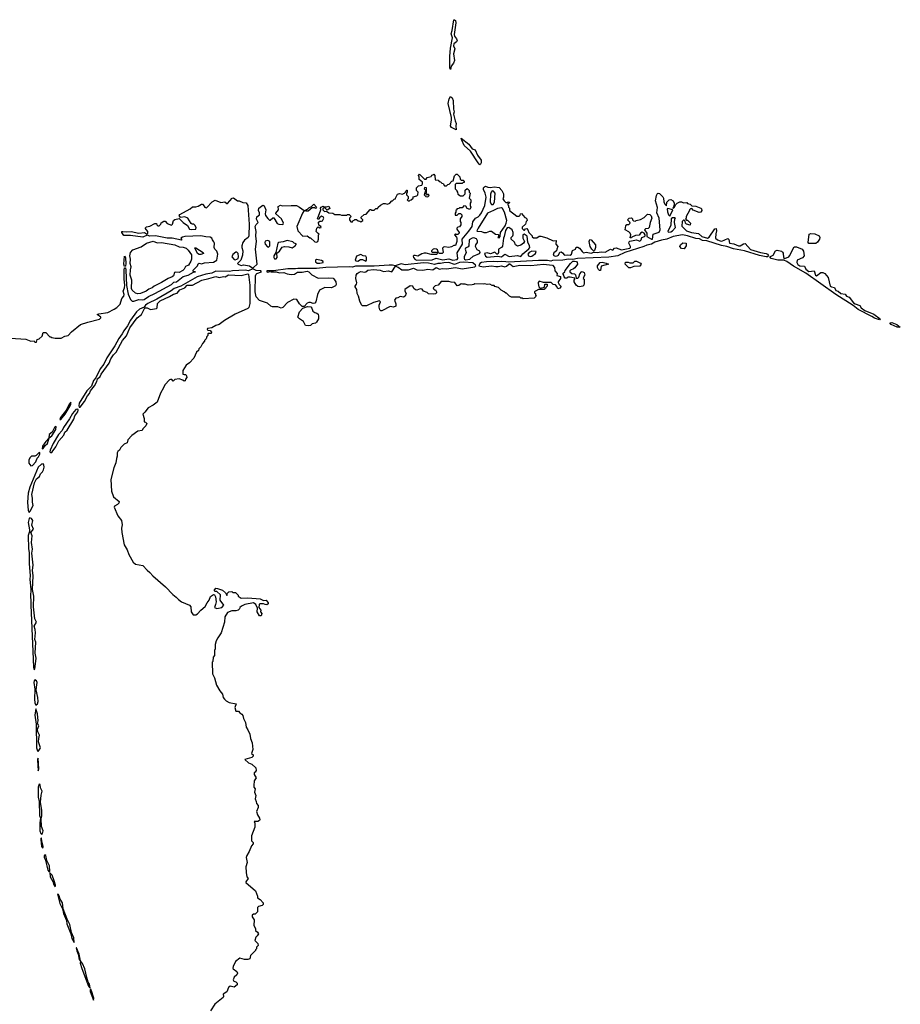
# Model space of a CAD drawing. Extents: x 2386897 to 2565480, y 579156 to 761880.
# Tile 177 of 191: x 2479533 to 2490045, y 739283 to 751033. Entities that reach past the tile are written whole.
import ezdxf

# ---------------------------------------------------------------- set-up
doc = ezdxf.new("R2010")
doc.units = 0

msp = doc.modelspace()

# ---------------------------------------------------------------- linework, layer by layer
at = {"layer": '0CON10XD'}
for points in [[(2484675, 750438), (2484667, 750455), (2484666, 750596), (2484675, 750692), (2484701, 750815), (2484683, 750865), (2484696, 750904), (2484715, 751032), (2484725, 751033), (2484735, 751022), (2484741, 750995), (2484719, 750855), (2484724, 750835), (2484748, 750805), (2484754, 750785), (2484749, 750771), (2484714, 750745), (2484713, 750723), (2484726, 750685), (2484713, 750625), (2484722, 750545), (2484712, 750515), (2484683, 750477), (2484675, 750438)], [(2484745, 749720), (2484688, 749748), (2484674, 749765), (2484687, 749833), (2484686, 749866), (2484649, 750035), (2484660, 750090), (2484675, 750118), (2484695, 750102), (2484708, 750068), (2484711, 749965), (2484718, 749935), (2484713, 749905), (2484730, 749825), (2484742, 749795), (2484738, 749765), (2484745, 749720)], [(2485025, 749303), (2485004, 749324), (2484915, 749465), (2484840, 749530), (2484810, 749595), (2484805, 749620), (2484895, 749549), (2484933, 749493), (2484971, 749481), (2484999, 749415), (2485040, 749355), (2485041, 749325), (2485035, 749310), (2485025, 749303)], [(2481183, 748573), (2481200, 748575), (2481217, 748593), (2481222, 748608), (2481255, 748630), (2481268, 748628), (2481295, 748600), (2481345, 748583), (2481356, 748594), (2481371, 748635), (2481385, 748649), (2481435, 748660), (2481484, 748614), (2481538, 748578), (2481562, 748535), (2481585, 748529), (2481635, 748533), (2481638, 748555), (2481625, 748580), (2481612, 748592), (2481593, 748593), (2481582, 748602), (2481540, 748665), (2481505, 748680), (2481452, 748672), (2481438, 748695), (2481445, 748708), (2481570, 748775), (2481595, 748800), (2481635, 748800), (2481665, 748808), (2481705, 748832), (2481715, 748830), (2481740, 748805), (2481740, 748795), (2481765, 748790), (2481831, 748859), (2481865, 748878), (2481935, 748852), (2481982, 748858), (2482005, 748840), (2482015, 748840), (2482070, 748905), (2482085, 748908), (2482135, 748872), (2482155, 748872), (2482195, 748852), (2482235, 748848), (2482256, 748815), (2482274, 748595), (2482269, 748455), (2482259, 748435), (2482215, 748401), (2482195, 748374), (2482184, 748335), (2482184, 748314), (2482196, 748275), (2482194, 748225), (2482173, 748165), (2482133, 748125), (2482140, 748115), (2482175, 748098), (2482205, 748109), (2482275, 748095), (2482315, 748070), (2482325, 748077), (2482366, 748115), (2482349, 748295), (2482361, 748385), (2482353, 748455), (2482357, 748505), (2482344, 748565), (2482355, 748590), (2482378, 748615), (2482361, 748651), (2482365, 748680), (2482397, 748705), (2482395, 748730), (2482383, 748755), (2482388, 748785), (2482435, 748818), (2482453, 748813), (2482470, 748765), (2482463, 748715), (2482468, 748695), (2482495, 748660), (2482515, 748640), (2482525, 748640), (2482555, 748670), (2482565, 748670), (2482605, 748603), (2482625, 748594), (2482665, 748590), (2482680, 748595), (2482682, 748605), (2482658, 748655), (2482590, 748715), (2482590, 748725), (2482622, 748765), (2482620, 748805), (2482645, 748818), (2482665, 748812), (2482773, 748817), (2482836, 748816), (2482875, 748798), (2482930, 748755), (2482910, 748725), (2482843, 748565), (2482854, 748514), (2482915, 748450), (2482965, 748452), (2482995, 748430), (2483005, 748430), (2483055, 748382), (2483075, 748378), (2483092, 748388), (2483100, 748415), (2483100, 748465), (2483110, 748475), (2483095, 748480), (2483074, 748504), (2483080, 748545), (2483095, 748560), (2483115, 748548), (2483130, 748555), (2483128, 748565), (2483103, 748583), (2483102, 748618), (2483115, 748630), (2483135, 748627), (2483147, 748633), (2483163, 748665), (2483155, 748682), (2483135, 748687), (2483113, 748667), (2483105, 748650), (2483090, 748655), (2483128, 748765), (2483122, 748785), (2483130, 748795), (2483155, 748807), (2483165, 748800), (2483195, 748800), (2483225, 748808), (2483235, 748780), (2483205, 748760), (2483175, 748790), (2483162, 748788), (2483150, 748775), (2483150, 748765), (2483173, 748743), (2483195, 748750), (2483225, 748728), (2483273, 748723), (2483295, 748710), (2483355, 748710), (2483375, 748700), (2483435, 748700), (2483445, 748710), (2483467, 748707), (2483490, 748685), (2483470, 748665), (2483470, 748645), (2483485, 748620), (2483505, 748620), (2483512, 748638), (2483525, 748640), (2483535, 748650), (2483555, 748650), (2483573, 748633), (2483595, 748630), (2483605, 748622), (2483630, 748635), (2483630, 748645), (2483610, 748665), (2483610, 748675), (2483645, 748710), (2483668, 748712), (2483715, 748770), (2483725, 748770), (2483735, 748760), (2483765, 748760), (2483785, 748780), (2483808, 748782), (2483812, 748798), (2483842, 748818), (2483875, 748838), (2483895, 748840), (2483925, 748832), (2483950, 748845), (2483975, 748870), (2483985, 748870), (2484005, 748890), (2484020, 748895), (2484020, 748905), (2484045, 748950), (2484065, 748958), (2484105, 748950), (2484115, 748960), (2484128, 748962), (2484140, 748975), (2484142, 748988), (2484155, 749000), (2484160, 749000), (2484160, 748975), (2484150, 748965), (2484150, 748945), (2484170, 748925), (2484170, 748895), (2484160, 748885), (2484172, 748872), (2484185, 748870), (2484195, 748880), (2484208, 748882), (2484230, 748905), (2484232, 748918), (2484275, 748930), (2484287, 748943), (2484290, 748975), (2484270, 748995), (2484270, 749025), (2484295, 749050), (2484335, 749060), (2484342, 749075), (2484340, 749095), (2484300, 749125), (2484300, 749155), (2484292, 749175), (2484305, 749190), (2484365, 749130), (2484385, 749130), (2484398, 749152), (2484445, 749160), (2484452, 749178), (2484465, 749180), (2484475, 749190), (2484490, 749175), (2484492, 749122), (2484528, 749118), (2484542, 749102), (2484555, 749100), (2484572, 749082), (2484588, 749078), (2484605, 749050), (2484628, 749052), (2484642, 749068), (2484658, 749072), (2484692, 749108), (2484708, 749112), (2484722, 749168), (2484745, 749190), (2484755, 749190), (2484788, 749158), (2484792, 749132), (2484805, 749120), (2484828, 749118), (2484840, 749105), (2484838, 749092), (2484825, 749090), (2484815, 749080), (2484745, 749080), (2484732, 749068), (2484730, 749015), (2484750, 748995), (2484750, 748985), (2484760, 748975), (2484762, 748952), (2484795, 748930), (2484828, 748932), (2484850, 748955), (2484852, 748998), (2484875, 749020), (2484900, 748995), (2484900, 748975), (2484910, 748965), (2484900, 748905), (2484920, 748885), (2484920, 748855), (2484910, 748845), (2484910, 748815), (2484918, 748795), (2484905, 748770), (2484875, 748780), (2484858, 748808), (2484835, 748810), (2484815, 748790), (2484785, 748790), (2484775, 748780), (2484752, 748778), (2484750, 748765), (2484740, 748755), (2484740, 748735), (2484730, 748725), (2484732, 748702), (2484755, 748700), (2484775, 748720), (2484795, 748720), (2484810, 748705), (2484810, 748685), (2484790, 748655), (2484790, 748625), (2484800, 748615), (2484800, 748585), (2484785, 748560), (2484762, 748558), (2484750, 748545), (2484750, 748535), (2484780, 748495), (2484780, 748485), (2484765, 748470), (2484745, 748470), (2484735, 748478), (2484722, 748465), (2484748, 748438), (2484752, 748425), (2484750, 748385), (2484735, 748340), (2484715, 748340), (2484688, 748322), (2484656, 748314), (2484605, 748322), (2484593, 748317), (2484582, 748305), (2484590, 748255), (2484575, 748242), (2484543, 748243), (2484532, 748252), (2484520, 748285), (2484510, 748295), (2484485, 748300), (2484470, 748295), (2484450, 748275), (2484450, 748265), (2484455, 748260), (2484508, 748258), (2484520, 748245), (2484507, 748233), (2484445, 748230), (2484385, 748248), (2484362, 748248), (2484335, 748240), (2484285, 748210), (2484255, 748221), (2484240, 748220), (2484230, 748210), (2484234, 748195), (2484255, 748173), (2484272, 748165), (2484455, 748168), (2484505, 748189), (2484585, 748167), (2484655, 748181), (2484705, 748165), (2484755, 748172), (2484763, 748185), (2484757, 748253), (2484817, 748355), (2484816, 748414), (2484895, 748508), (2484936, 748565), (2484941, 748619), (2484976, 748664), (2485005, 748680), (2485025, 748700), (2485045, 748730), (2485084, 748815), (2485100, 748915), (2485090, 748965), (2485071, 749005), (2485071, 749025), (2485080, 749040), (2485095, 749048), (2485120, 749035), (2485155, 749030), (2485195, 749038), (2485255, 749030), (2485290, 748995), (2485310, 748955), (2485310, 748915), (2485302, 748895), (2485315, 748870), (2485335, 748850), (2485355, 748850), (2485365, 748860), (2485380, 748855), (2485378, 748842), (2485360, 748835), (2485360, 748825), (2485370, 748815), (2485370, 748795), (2485380, 748785), (2485380, 748755), (2485468, 748688), (2485495, 748690), (2485508, 748702), (2485512, 748718), (2485525, 748720), (2485562, 748672), (2485575, 748670), (2485588, 748658), (2485590, 748635), (2485580, 748625), (2485570, 748595), (2485533, 748557), (2485533, 748543), (2485552, 748522), (2485558, 748522), (2485572, 748538), (2485585, 748540), (2485600, 748525), (2485610, 748495), (2485650, 748455), (2485652, 748442), (2485665, 748430), (2485705, 748430), (2485735, 748448), (2485755, 748448), (2485825, 748430), (2485903, 748393), (2485938, 748398), (2485932, 748355), (2485958, 748325), (2485944, 748296), (2485942, 748275), (2485910, 748250), (2485900, 748225), (2485925, 748212), (2485950, 748215), (2485966, 748225), (2485981, 748259), (2485995, 748263), (2486013, 748253), (2486035, 748223), (2486075, 748228), (2486106, 748225), (2486121, 748235), (2486133, 748277), (2486168, 748295), (2486175, 748320), (2486195, 748320), (2486216, 748306), (2486246, 748265), (2486263, 748253), (2486297, 748257), (2486355, 748249), (2486385, 748258), (2486425, 748255), (2486475, 748264), (2486521, 748259), (2486585, 748296), (2486615, 748281), (2486635, 748306), (2486655, 748312), (2486715, 748287), (2486815, 748307), (2486824, 748315), (2486825, 748325), (2486806, 748365), (2486808, 748382), (2486815, 748390), (2486895, 748406), (2486935, 748390), (2486953, 748405), (2486960, 748435), (2486990, 748445), (2487000, 748455), (2487000, 748465), (2486987, 748487), (2486964, 748496), (2486944, 748486), (2486927, 748463), (2486884, 748456), (2486842, 748438), (2486835, 748430), (2486822, 748432), (2486828, 748465), (2486822, 748485), (2486805, 748502), (2486760, 748525), (2486770, 748575), (2486782, 748588), (2486805, 748590), (2486820, 748605), (2486818, 748618), (2486798, 748638)], [(2484405, 748920), (2484418, 748932), (2484420, 748945), (2484405, 748950), (2484395, 748940), (2484382, 748952), (2484390, 748965), (2484390, 749025), (2484365, 749030), (2484363, 749013), (2484378, 748998), (2484380, 748985), (2484370, 748975), (2484360, 748945), (2484382, 748922), (2484405, 748920)], [(2485185, 748828), (2485200, 748855), (2485207, 748965), (2485190, 748985), (2485175, 748990), (2485163, 748977), (2485155, 748950), (2485151, 748855), (2485165, 748829), (2485185, 748828)], [(2486798, 748638), (2486790, 748645), (2486810, 748665), (2486835, 748668), (2486850, 748655), (2486850, 748645), (2486862, 748632), (2486885, 748630), (2486893, 748637), (2486942, 748648), (2486987, 748673), (2487028, 748712), (2487055, 748710), (2487072, 748692), (2487078, 748665), (2487058, 748615), (2487047, 748553), (2487037, 748543), (2487005, 748537), (2486992, 748525), (2487020, 748485), (2487018, 748445), (2487075, 748416), (2487085, 748416), (2487096, 748474), (2487165, 748499), (2487178, 748525), (2487167, 748665), (2487137, 748727), (2487147, 748793), (2487122, 748872), (2487133, 748935), (2487145, 748958), (2487155, 748964), (2487171, 748961), (2487211, 748921), (2487219, 748905), (2487221, 748861), (2487235, 748832), (2487255, 748810), (2487260, 748855), (2487285, 748882), (2487306, 748886), (2487332, 748872), (2487344, 748845), (2487340, 748805), (2487330, 748785), (2487335, 748780), (2487350, 748795), (2487360, 748825), (2487380, 748845), (2487415, 748858), (2487435, 748858), (2487455, 748848), (2487495, 748850), (2487505, 748840), (2487535, 748830), (2487555, 748810), (2487605, 748808), (2487665, 748783), (2487673, 748775), (2487677, 748755), (2487663, 748737), (2487645, 748732), (2487572, 748762), (2487555, 748780), (2487542, 748778), (2487530, 748765), (2487530, 748755), (2487490, 748685), (2487490, 748665), (2487480, 748655), (2487492, 748642), (2487505, 748640), (2487540, 748605), (2487538, 748582), (2487494, 748594), (2487482, 748605), (2487478, 748628), (2487465, 748640), (2487455, 748640), (2487442, 748625), (2487438, 748568), (2487491, 748515), (2487552, 748495), (2487635, 748482), (2487675, 748445), (2487745, 748428), (2487765, 748439), (2487832, 748538), (2487845, 748540), (2487850, 748515), (2487841, 748479), (2487840, 748425), (2487862, 748405), (2487895, 748393), (2487915, 748392), (2487985, 748423), (2487999, 748409), (2488006, 748365), (2488057, 748357), (2488115, 748333), (2488135, 748335), (2488175, 748360), (2488195, 748362), (2488255, 748290), (2488375, 748255), (2488445, 748244), (2488459, 748235), (2488471, 748215), (2488459, 748205), (2488445, 748204), (2488365, 748219), (2488185, 748273), (2488055, 748297), (2487976, 748326), (2487910, 748340), (2487735, 748394), (2487685, 748400), (2487647, 748417), (2487603, 748423), (2487506, 748455), (2487445, 748466), (2487335, 748446), (2487257, 748413), (2487195, 748402), (2487113, 748377), (2487075, 748356), (2487019, 748341), (2486985, 748325), (2486755, 748255), (2486673, 748217), (2486565, 748200), (2486190, 748185), (2486135, 748171), (2486085, 748176), (2486015, 748165), (2485895, 748158), (2485875, 748151), (2485835, 748158), (2485725, 748160), (2485370, 748140), (2485337, 748143), (2485285, 748149), (2485235, 748143), (2485193, 748147), (2485105, 748144), (2485046, 748134), (2485026, 748125), (2485012, 748095), (2485065, 748082), (2485165, 748097), (2485216, 748086), (2485245, 748086), (2485285, 748096), (2485325, 748083), (2485345, 748091), (2485375, 748121), (2485385, 748121), (2485425, 748086), (2485505, 748103), (2485635, 748100), (2485786, 748116), (2485895, 748102), (2485918, 748075), (2485922, 748035), (2485948, 748005), (2485945, 747980), (2485987, 747967), (2485988, 747945), (2485962, 747905), (2485962, 747895), (2485972, 747875), (2485993, 747855), (2485993, 747845), (2485981, 747829), (2485955, 747820), (2485945, 747850), (2485928, 747868), (2485902, 747872), (2485877, 747897), (2485785, 747898), (2485735, 747912), (2485722, 747895), (2485722, 747885), (2485732, 747845), (2485745, 747830), (2485798, 747842), (2485802, 747878), (2485828, 747878), (2485830, 747855), (2485812, 747838), (2485810, 747825), (2485793, 747813), (2485728, 747812), (2485690, 747795), (2485680, 747785), (2485680, 747775), (2485690, 747765), (2485690, 747745), (2485700, 747735), (2485675, 747710), (2485545, 747702), (2485535, 747710), (2485515, 747710), (2485505, 747720), (2485405, 747722), (2485380, 747735), (2485345, 747770), (2485335, 747770), (2485317, 747787), (2485280, 747805), (2485247, 747837), (2485205, 747850), (2485195, 747860), (2485175, 747860), (2485145, 747878), (2485115, 747872), (2485085, 747882), (2485065, 747877), (2484965, 747882), (2484955, 747872), (2484935, 747868), (2484885, 747864), (2484849, 747879), (2484817, 747877), (2484805, 747882), (2484775, 747861), (2484755, 747859), (2484727, 747897), (2484685, 747900), (2484655, 747910), (2484565, 747910), (2484530, 747865), (2484493, 747857), (2484470, 747835), (2484472, 747822), (2484485, 747810), (2484495, 747810), (2484510, 747785), (2484508, 747772), (2484497, 747763), (2484475, 747758), (2484413, 747763), (2484397, 747777), (2484352, 747792), (2484337, 747817), (2484313, 747823), (2484275, 747806), (2484258, 747808), (2484237, 747825), (2484225, 747852), (2484195, 747858), (2484132, 747815), (2484132, 747795), (2484148, 747765), (2484135, 747732), (2484115, 747722), (2484075, 747728), (2484047, 747713), (2484025, 747710), (2484015, 747700), (2484008, 747685), (2484023, 747643), (2484022, 747615), (2483995, 747604), (2483955, 747610), (2483855, 747557), (2483845, 747558), (2483832, 747572), (2483823, 747603), (2483823, 747625), (2483840, 747665), (2483827, 747677), (2483755, 747658), (2483675, 747620), (2483625, 747620), (2483615, 747630), (2483594, 747674), (2483577, 747735), (2483560, 747765), (2483558, 747815), (2483538, 747845), (2483538, 747855), (2483554, 747876), (2483558, 747892), (2483546, 747945), (2483551, 747985), (2483563, 748005), (2483585, 748021), (2483605, 748028), (2483655, 748022), (2483666, 748024), (2483688, 748045), (2483755, 748052), (2483835, 748044), (2483875, 748028), (2483935, 748036), (2483975, 748024), (2484018, 748092), (2484051, 748081), (2484095, 748048), (2484175, 748048), (2484235, 748067), (2484275, 748048), (2484345, 748046), (2484405, 748056), (2484465, 748050), (2484505, 748076), (2484545, 748058), (2484575, 748066), (2484625, 748059), (2484656, 748066), (2484735, 748076), (2484815, 748061), (2484966, 748084), (2484978, 748095), (2484974, 748105), (2484941, 748131), (2484835, 748140), (2484785, 748135), (2484725, 748112), (2484655, 748135), (2484595, 748132), (2484555, 748122), (2484525, 748125), (2484485, 748113), (2484415, 748128), (2484355, 748132), (2484135, 748108), (2484085, 748118), (2484015, 748096), (2483985, 748103), (2483945, 748103), (2483765, 748091), (2483580, 748091), (2483540, 748090), (2483505, 748080), (2483465, 748085), (2483187, 748077), (2483075, 748065), (2482855, 748066), (2482825, 748059), (2482735, 748059), (2482562, 748038), (2482482, 748035), (2482483, 748025), (2482495, 748020), (2482525, 748030), (2482535, 748023), (2482595, 748023), (2482635, 748014), (2482685, 748018), (2482725, 748000), (2482775, 747992), (2482815, 747996), (2482848, 748022), (2482905, 748021), (2482965, 748032), (2482985, 748025), (2483019, 747989), (2483095, 747950), (2483225, 747952), (2483275, 747947), (2483285, 747940), (2483306, 747905), (2483310, 747875), (2483303, 747857), (2483255, 747833), (2483174, 747836), (2483114, 747806), (2483089, 747755), (2483068, 747665), (2483055, 747650), (2483035, 747648), (2483005, 747658), (2482983, 747657), (2482965, 747650), (2482928, 747612), (2482905, 747610), (2482874, 747644), (2482840, 747695), (2482805, 747697), (2482732, 747658), (2482675, 747600), (2482655, 747592), (2482615, 747607), (2482550, 747605), (2482530, 747615), (2482490, 747650), (2482395, 747683), (2482355, 747727), (2482344, 747786), (2482349, 747975), (2482355, 747995), (2482365, 748006), (2482420, 748025), (2482410, 748035), (2482355, 748040), (2482315, 748062), (2482265, 748038), (2482225, 748043), (2482072, 748035), (2482038, 748028), (2481875, 748031), (2481825, 748010), (2481755, 747997), (2481650, 747965), (2481457, 747853), (2481377, 747825), (2481343, 747797), (2481170, 747700), (2481063, 747647), (2481035, 747625), (2481019, 747601), (2480965, 747577), (2480928, 747545), (2480855, 747447), (2480819, 747381), (2480775, 747322), (2480757, 747283), (2480715, 747228), (2480669, 747141), (2480573, 746997), (2480538, 746922), (2480495, 746866), (2480441, 746759), (2480415, 746727), (2480391, 746659), (2480335, 746605), (2480244, 746455), (2480239, 746425), (2480245, 746411), (2480255, 746411), (2480308, 746475), (2480344, 746546), (2480368, 746572), (2480380, 746605), (2480426, 746664), (2480455, 746715), (2480462, 746748), (2480495, 746775), (2480507, 746805), (2480600, 746935), (2480622, 746985), (2480655, 747033), (2480685, 747064), (2480759, 747205), (2480808, 747262), (2480849, 747355), (2480936, 747474), (2480989, 747515), (2481027, 747593), (2481055, 747596), (2481095, 747576), (2481165, 747588), (2481174, 747596), (2481177, 747645), (2481210, 747680), (2481322, 747728), (2481371, 747759), (2481415, 747771), (2481445, 747809), (2481505, 747835), (2481533, 747867), (2481595, 747866), (2481709, 747925), (2481792, 747945)], [(2482975, 748750), (2482945, 748750), (2482942, 748758), (2482955, 748770), (2482968, 748772), (2482985, 748790), (2483018, 748802), (2483045, 748830), (2483078, 748795), (2483065, 748782), (2483055, 748790), (2483025, 748790), (2482975, 748750)], [(2485255, 748430), (2485270, 748445), (2485272, 748495), (2485330, 748575), (2485342, 748605), (2485347, 748635), (2485320, 748735), (2485295, 748780), (2485285, 748788), (2485235, 748782), (2485190, 748755), (2485117, 748725), (2485004, 748545), (2484992, 748515), (2484995, 748510), (2485047, 748507), (2485075, 748492), (2485105, 748492), (2485145, 748510), (2485165, 748508), (2485213, 748473), (2485248, 748468), (2485250, 748445), (2485240, 748435), (2485255, 748430)], [(2487295, 748690), (2487330, 748765), (2487268, 748782), (2487263, 748775), (2487265, 748740), (2487278, 748705), (2487295, 748690)], [(2487278, 748498), (2487305, 748502), (2487325, 748514), (2487362, 748555), (2487350, 748615), (2487352, 748658), (2487360, 748665), (2487355, 748670), (2487325, 748670), (2487310, 748655), (2487307, 748583), (2487269, 748505), (2487278, 748498)], [(2479425, 747233), (2479605, 747220), (2479665, 747198), (2479705, 747200), (2479715, 747183), (2479733, 747183), (2479740, 747215), (2479767, 747223), (2479800, 747255), (2479815, 747300), (2479845, 747300), (2479895, 747250), (2479905, 747250), (2479915, 747240), (2479955, 747232), (2480027, 747233), (2480073, 747257), (2480110, 747265), (2480151, 747309), (2480260, 747395), (2480345, 747424), (2480485, 747460), (2480500, 747475), (2480500, 747485), (2480460, 747515), (2480477, 747523), (2480585, 747540), (2480663, 747577), (2480693, 747597), (2480732, 747638), (2480754, 747705), (2480776, 747735), (2480780, 747755), (2480770, 747795), (2480784, 747835), (2480789, 747865), (2480779, 747935), (2480780, 748045), (2480785, 748073), (2480795, 748072), (2480802, 748045), (2480810, 747860), (2480828, 747758), (2480855, 747694), (2480875, 747676), (2480895, 747674), (2480955, 747694), (2480995, 747690), (2481018, 747695), (2481069, 747731), (2481145, 747765), (2481347, 747875), (2481375, 747900), (2481406, 747905), (2481485, 747970), (2481545, 747986), (2481608, 748022), (2481630, 748025), (2481605, 748030), (2481604, 748045), (2481656, 748094), (2481665, 748118), (2481675, 748127), (2481705, 748118), (2481739, 748131), (2481845, 748138), (2481888, 748165), (2481897, 748235), (2481885, 748270), (2481862, 748295), (2481853, 748315), (2481857, 748365), (2481852, 748382), (2481833, 748405), (2481826, 748426), (2481808, 748438), (2481755, 748440), (2481695, 748452), (2481505, 748444), (2481475, 748438), (2481458, 748425), (2481470, 748405), (2481465, 748402), (2481355, 748428), (2481295, 748428), (2481153, 748453), (2481085, 748450), (2481055, 748462), (2481005, 748438), (2480855, 748457), (2480775, 748458), (2480753, 748495), (2480754, 748505), (2480763, 748507), (2480805, 748501), (2480865, 748504), (2480956, 748486), (2481022, 748492), (2481045, 748478), (2481055, 748478), (2481062, 748485), (2481062, 748505), (2481032, 748545), (2481045, 748560), (2481085, 748570), (2481145, 748600), (2481165, 748600), (2481170, 748585), (2481183, 748573)], [(2485115, 748199), (2485235, 748210), (2485285, 748204), (2485325, 748236), (2485375, 748207), (2485475, 748220), (2485515, 748209), (2485540, 748240), (2485612, 748298), (2485623, 748315), (2485620, 748335), (2485598, 748378), (2485589, 748449), (2485555, 748472), (2485540, 748465), (2485538, 748425), (2485560, 748385), (2485548, 748365), (2485515, 748343), (2485475, 748330), (2485450, 748345), (2485438, 748378), (2485400, 748415), (2485400, 748435), (2485420, 748455), (2485422, 748465), (2485422, 748495), (2485410, 748525), (2485372, 748552), (2485352, 748548), (2485333, 748517), (2485318, 748445), (2485308, 748425), (2485295, 748330), (2485284, 748316), (2485248, 748295), (2485247, 748255), (2485240, 748235), (2485230, 748235), (2485205, 748258), (2485155, 748240), (2485115, 748252), (2485080, 748245), (2485095, 748210), (2485115, 748199)], [(2480945, 747761), (2480915, 747771), (2480876, 747805), (2480868, 747825), (2480872, 747925), (2480851, 747985), (2480855, 748050), (2480864, 748085), (2480852, 748125), (2480856, 748175), (2480848, 748215), (2480855, 748254), (2480885, 748288), (2480985, 748324), (2481045, 748365), (2481125, 748392), (2481175, 748371), (2481225, 748376), (2481385, 748346), (2481435, 748322), (2481485, 748319), (2481520, 748305), (2481545, 748284), (2481585, 748227), (2481585, 748175), (2481578, 748152), (2481550, 748105), (2481511, 748089), (2481498, 748055), (2481481, 748039), (2481435, 748016), (2481395, 748020), (2481381, 748015), (2481368, 747975), (2481355, 747965), (2481305, 747945), (2481225, 747895), (2481137, 747853), (2481115, 747834), (2481074, 747816), (2481044, 747795), (2480975, 747764), (2480945, 747761)], [(2482505, 748320), (2482520, 748335), (2482518, 748388), (2482495, 748398), (2482465, 748390), (2482460, 748375), (2482463, 748353), (2482492, 748322), (2482505, 748320)], [(2482595, 748180), (2482608, 748195), (2482602, 748248), (2482635, 748270), (2482665, 748318), (2482695, 748328), (2482745, 748323), (2482785, 748312), (2482820, 748335), (2482835, 748350), (2482835, 748360), (2482808, 748368), (2482792, 748382), (2482725, 748400), (2482679, 748381), (2482624, 748376), (2482613, 748365), (2482590, 748255), (2482568, 748215), (2482568, 748195), (2482575, 748180), (2482595, 748180)], [(2484855, 748169), (2484905, 748174), (2484945, 748210), (2485020, 748245), (2485030, 748255), (2485025, 748270), (2484995, 748288), (2484973, 748325), (2484977, 748345), (2485000, 748375), (2485000, 748395), (2484985, 748418), (2484955, 748430), (2484935, 748428), (2484900, 748405), (2484893, 748335), (2484886, 748324), (2484855, 748306), (2484852, 748295), (2484862, 748255), (2484839, 748205), (2484837, 748185), (2484842, 748175), (2484855, 748169)], [(2486385, 748272), (2486363, 748293), (2486344, 748325), (2486332, 748385), (2486338, 748412), (2486355, 748408), (2486406, 748345), (2486407, 748315), (2486395, 748280), (2486385, 748272)], [(2489035, 748364), (2488955, 748364), (2488944, 748374), (2488956, 748475), (2488975, 748482), (2489025, 748476), (2489076, 748455), (2489083, 748435), (2489079, 748415), (2489055, 748377), (2489035, 748364)], [(2481675, 748232), (2481655, 748245), (2481625, 748310), (2481635, 748310), (2481722, 748255), (2481728, 748242), (2481695, 748233), (2481675, 748232)], [(2485625, 748209), (2485645, 748213), (2485692, 748245), (2485700, 748265), (2485645, 748272), (2485614, 748256), (2485599, 748235), (2485606, 748215), (2485625, 748209)], [(2487465, 748300), (2487435, 748302), (2487412, 748325), (2487420, 748345), (2487451, 748369), (2487490, 748365), (2487490, 748335), (2487465, 748300)], [(2489795, 747453), (2489735, 747471), (2489705, 747493), (2489540, 747575), (2489481, 747621), (2489275, 747752), (2488917, 748007), (2488771, 748091), (2488689, 748149), (2488653, 748163), (2488582, 748162), (2488503, 748185), (2488488, 748205), (2488528, 748222), (2488554, 748276), (2488575, 748281), (2488625, 748269), (2488640, 748260), (2488646, 748246), (2488649, 748195), (2488665, 748182), (2488714, 748205), (2488722, 748215), (2488776, 748324), (2488805, 748324), (2488875, 748294), (2488890, 748270), (2488896, 748215), (2488878, 748192), (2488815, 748164), (2488808, 748135), (2488820, 748110), (2488845, 748096), (2488902, 748092), (2488918, 748055), (2488955, 748028), (2489015, 748037), (2489032, 747985), (2489045, 747977), (2489095, 748016), (2489120, 748015), (2489145, 748003), (2489182, 747955), (2489209, 747855), (2489225, 747845), (2489258, 747838), (2489275, 747802), (2489304, 747794), (2489335, 747766), (2489386, 747756), (2489402, 747735), (2489433, 747723), (2489488, 747655), (2489508, 747642), (2489561, 747621), (2489579, 747595), (2489623, 747563), (2489728, 747518), (2489804, 747465), (2489795, 747453)], [(2480785, 748088), (2480778, 748115), (2480785, 748212), (2480795, 748190), (2480802, 748125), (2480795, 748092), (2480785, 748088)], [(2482105, 748168), (2482125, 748174), (2482140, 748185), (2482146, 748204), (2482142, 748245), (2482127, 748257), (2482115, 748258), (2482077, 748233), (2482067, 748205), (2482092, 748172), (2482105, 748168)], [(2483115, 748126), (2483155, 748134), (2483155, 748148), (2483135, 748161), (2483075, 748170), (2483063, 748165), (2483063, 748145), (2483085, 748127), (2483115, 748126)], [(2483568, 748152), (2483600, 748170), (2483625, 748172), (2483665, 748153), (2483673, 748165), (2483673, 748195), (2483665, 748212), (2483635, 748217), (2483605, 748230), (2483555, 748212), (2483538, 748165), (2483548, 748155), (2483568, 748152)], [(2486215, 747846), (2486195, 747850), (2486177, 747865), (2486152, 747905), (2486150, 747925), (2486160, 747935), (2486158, 747948), (2486105, 747960), (2486075, 747960), (2486065, 747950), (2486045, 747950), (2486033, 747963), (2486030, 747985), (2486020, 747995), (2486022, 748008), (2486040, 748025), (2486045, 748040), (2486109, 748125), (2486135, 748151), (2486155, 748153), (2486178, 748148), (2486189, 748135), (2486190, 748115), (2486159, 748071), (2486145, 748059), (2486110, 748045), (2486100, 748035), (2486100, 748025), (2486123, 748003), (2486155, 748000), (2486167, 747987), (2486175, 747950), (2486195, 747950), (2486208, 747962), (2486218, 748002), (2486240, 748025), (2486247, 748027), (2486270, 748015), (2486280, 747985), (2486270, 747975), (2486260, 747945), (2486270, 747935), (2486272, 747885), (2486267, 747865), (2486255, 747854), (2486215, 747846)], [(2486825, 748072), (2486803, 748073), (2486760, 748115), (2486765, 748140), (2486795, 748140), (2486815, 748130), (2486855, 748130), (2486875, 748150), (2486895, 748150), (2486945, 748128), (2486952, 748115), (2486937, 748093), (2486865, 748088), (2486825, 748072)], [(2486465, 748040), (2486455, 748040), (2486442, 748052), (2486432, 748075), (2486432, 748095), (2486462, 748135), (2486485, 748139), (2486535, 748128), (2486560, 748115), (2486475, 748090), (2486465, 748040)], [(2481792, 747945), (2481875, 747970), (2481915, 747955), (2481965, 747967), (2481985, 747966), (2482025, 747989), (2482175, 747982), (2482255, 747999), (2482264, 747994), (2482279, 747865), (2482282, 747645), (2482270, 747600), (2482255, 747586), (2482105, 747519), (2481978, 747442), (2481915, 747397), (2481875, 747383), (2481825, 747357), (2481775, 747350), (2481770, 747335), (2481778, 747328), (2481806, 747326), (2481823, 747305), (2481820, 747290), (2481785, 747290), (2481780, 747285), (2481780, 747265), (2481768, 747252), (2481760, 747225), (2481740, 747205), (2481740, 747195), (2481715, 747170), (2481695, 747130), (2481673, 747107), (2481668, 747085), (2481642, 747065), (2481612, 746995), (2481561, 746939), (2481521, 746909), (2481482, 746845), (2481482, 746805), (2481495, 746798), (2481515, 746798), (2481526, 746785), (2481527, 746765), (2481512, 746745), (2481508, 746722), (2481495, 746720), (2481482, 746732), (2481435, 746747), (2481385, 746740), (2481365, 746720), (2481348, 746738), (2481335, 746740), (2481322, 746735), (2481264, 746676), (2481251, 746639), (2481214, 746575), (2481175, 746470), (2481125, 746432), (2481065, 746403), (2481029, 746351), (2481002, 746325), (2481020, 746275), (2481020, 746235), (2481035, 746230), (2481050, 746215), (2481040, 746185), (2481005, 746150), (2480995, 746130), (2480945, 746122), (2480870, 746070), (2480825, 746020), (2480818, 745985), (2480781, 745969), (2480741, 745929), (2480723, 745897), (2480705, 745880), (2480698, 745865), (2480698, 745825), (2480688, 745795), (2480682, 745745), (2480658, 745685), (2480623, 745545), (2480628, 745405), (2480655, 745340), (2480722, 745282), (2480718, 745262), (2480701, 745249), (2480664, 745226), (2480662, 745215), (2480703, 745113), (2480748, 745055), (2480758, 745005), (2480750, 744965), (2480752, 744915), (2480782, 744765), (2480818, 744708), (2480835, 744652), (2480888, 744558), (2480916, 744536), (2481005, 744518), (2481055, 744462), (2481088, 744438), (2481122, 744395), (2481275, 744266), (2481362, 744172), (2481403, 744143), (2481428, 744115), (2481466, 744086), (2481560, 744045), (2481577, 744027), (2481580, 743965), (2481605, 743930), (2481635, 743932), (2481655, 743942), (2481695, 743988), (2481749, 744031), (2481772, 744075), (2481796, 744104), (2481811, 744149), (2481845, 744172), (2481859, 744169), (2481870, 744145), (2481879, 744085), (2481870, 744055), (2481858, 744018), (2481885, 744007), (2481945, 744018), (2481970, 744045), (2481926, 744105), (2481929, 744169), (2481885, 744210), (2481865, 744210), (2481853, 744223), (2481875, 744248), (2481896, 744246), (2481956, 744226), (2481990, 744195), (2482005, 744160), (2482012, 744188), (2482030, 744205), (2482065, 744208), (2482078, 744198), (2482108, 744198), (2482140, 744165), (2482140, 744155), (2482175, 744130), (2482255, 744132), (2482405, 744122), (2482445, 744102), (2482475, 744106), (2482499, 744075), (2482499, 744061), (2482485, 744051), (2482463, 744053), (2482445, 744063), (2482399, 744061), (2482390, 744055), (2482388, 744018), (2482412, 743985), (2482408, 743968), (2482422, 743945), (2482415, 743918), (2482395, 743920), (2482368, 743968), (2482372, 744012), (2482353, 744055), (2482325, 744073), (2482220, 744055), (2482180, 744035), (2482162, 744018), (2482158, 744002), (2482142, 743988), (2482115, 743978), (2482065, 743980), (2482015, 743958), (2481983, 743907), (2481980, 743845), (2481938, 743715), (2481898, 743655), (2481878, 743622), (2481868, 743575), (2481866, 743524), (2481858, 743505), (2481858, 743445), (2481842, 743425), (2481840, 743375), (2481830, 743365), (2481834, 743225), (2481858, 743178), (2481883, 743093), (2481921, 743025), (2481954, 742984), (2481964, 742944), (2481977, 742925), (2481997, 742905), (2482035, 742886), (2482118, 742868), (2482100, 742825), (2482113, 742783), (2482145, 742780), (2482161, 742761), (2482185, 742746), (2482195, 742730), (2482203, 742693), (2482229, 742645), (2482235, 742590), (2482258, 742558), (2482281, 742505), (2482290, 742455), (2482308, 742405), (2482316, 742325), (2482300, 742275), (2482319, 742259), (2482322, 742245), (2482305, 742229), (2482220, 742205), (2482265, 742166), (2482305, 742148), (2482352, 742105), (2482358, 742072), (2482345, 742052), (2482332, 742045), (2482333, 742025), (2482358, 741985), (2482331, 741949), (2482328, 741895), (2482330, 741875), (2482343, 741855), (2482338, 741815), (2482352, 741775), (2482343, 741735), (2482358, 741705), (2482361, 741681), (2482379, 741655), (2482378, 741632), (2482362, 741585), (2482372, 741545), (2482397, 741505), (2482399, 741485), (2482394, 741475), (2482375, 741466), (2482332, 741465), (2482340, 741445), (2482342, 741395), (2482302, 741295), (2482300, 741255), (2482302, 741235), (2482320, 741215), (2482322, 741198), (2482302, 741175), (2482272, 741105), (2482245, 741060), (2482237, 741033), (2482249, 740975), (2482234, 740925), (2482236, 740856), (2482246, 740806), (2482260, 740785), (2482234, 740746), (2482233, 740735), (2482349, 740639), (2482370, 740575), (2482370, 740555), (2482405, 740532), (2482440, 740495), (2482440, 740475), (2482428, 740462), (2482385, 740450), (2482372, 740438), (2482370, 740385), (2482345, 740360), (2482325, 740360), (2482310, 740345), (2482310, 740325), (2482333, 740293), (2482328, 740225), (2482347, 740187), (2482350, 740165), (2482370, 740145), (2482382, 740125), (2482369, 740101), (2482352, 740085), (2482340, 740045), (2482377, 740007), (2482380, 739985), (2482360, 739965), (2482360, 739945), (2482350, 739935), (2482350, 739925), (2482290, 739865), (2482280, 739825), (2482255, 739818), (2482215, 739818), (2482160, 739835), (2482110, 739795), (2482081, 739735), (2482076, 739715), (2482080, 739705), (2482127, 739675), (2482132, 739655), (2482126, 739634), (2482092, 739605), (2482082, 739575), (2482091, 739561), (2482115, 739550), (2482130, 739535), (2482130, 739515), (2482092, 739488), (2482045, 739500), (2482027, 739483), (2482005, 739430), (2481962, 739405), (2481968, 739375), (2481962, 739365), (2481863, 739285), (2481812, 739205)], [(2482985, 747378), (2482943, 747383), (2482923, 747433), (2482872, 747462), (2482853, 747485), (2482874, 747546), (2482915, 747590), (2482968, 747612), (2483008, 747608), (2483022, 747592), (2483032, 747555), (2483055, 747540), (2483082, 747532), (2483095, 747520), (2483102, 747495), (2483102, 747465), (2483078, 747425), (2483065, 747413), (2483025, 747404), (2483005, 747384), (2482985, 747378)], [(2490045, 747364), (2490009, 747365), (2489935, 747394), (2489920, 747415), (2489945, 747419), (2490005, 747397), (2490045, 747364)], [(2480025, 746263), (2480075, 746327), (2480137, 746425), (2480145, 746445), (2480145, 746468), (2480122, 746445), (2480091, 746379), (2480019, 746285), (2480014, 746264), (2480025, 746263)], [(2479905, 745864), (2479922, 745875), (2479966, 745934), (2480002, 746008), (2480060, 746075), (2480071, 746109), (2480100, 746135), (2480178, 746265), (2480193, 746307), (2480229, 746355), (2480232, 746372), (2480226, 746386), (2480205, 746383), (2480165, 746335), (2480129, 746271), (2480055, 746166), (2480041, 746129), (2479998, 746085), (2479934, 745975), (2479896, 745895), (2479895, 745875), (2479905, 745864)], [(2479803, 745913), (2479815, 745914), (2479838, 745952), (2479865, 745977), (2479887, 746043), (2479915, 746067), (2479965, 746144), (2479968, 746178), (2479950, 746165), (2479920, 746110), (2479886, 746085), (2479882, 746038), (2479845, 746000), (2479806, 745945), (2479803, 745913)], [(2479665, 745711), (2479685, 745712), (2479724, 745755), (2479741, 745799), (2479757, 745815), (2479775, 745850), (2479775, 745870), (2479762, 745865), (2479729, 745831), (2479716, 745824), (2479675, 745823), (2479655, 745804), (2479643, 745775), (2479642, 745742), (2479665, 745711)], [(2479645, 745154), (2479660, 745170), (2479695, 745235), (2479686, 745275), (2479688, 745325), (2479678, 745365), (2479710, 745505), (2479732, 745555), (2479768, 745582), (2479780, 745615), (2479804, 745636), (2479818, 745662), (2479827, 745695), (2479822, 745722), (2479813, 745733), (2479795, 745729), (2479753, 745695), (2479654, 745455), (2479636, 745384), (2479627, 745275), (2479634, 745175), (2479645, 745154)], [(2479705, 743280), (2479715, 743283), (2479728, 743415), (2479720, 743475), (2479727, 743605), (2479713, 743635), (2479722, 743715), (2479718, 743755), (2479706, 743795), (2479732, 743845), (2479715, 743885), (2479700, 744025), (2479703, 744155), (2479688, 744235), (2479693, 744395), (2479688, 744465), (2479694, 744525), (2479677, 744665), (2479688, 744715), (2479675, 744795), (2479681, 744875), (2479668, 744915), (2479698, 744955), (2479680, 745000), (2479690, 745055), (2479675, 745081), (2479655, 745087), (2479645, 745080), (2479633, 745033), (2479652, 744945), (2479652, 744925), (2479635, 744878), (2479638, 744718), (2479645, 744675), (2479645, 744542), (2479659, 744395), (2479655, 744355), (2479666, 744235), (2479661, 744155), (2479668, 744095), (2479665, 744045), (2479690, 743495), (2479700, 743305), (2479705, 743280)], [(2479725, 742853), (2479745, 742867), (2479752, 742895), (2479749, 742945), (2479728, 743035), (2479741, 743125), (2479732, 743145), (2479715, 743156), (2479705, 743145), (2479704, 743125), (2479713, 743043), (2479710, 742925), (2479715, 742879), (2479725, 742853)], [(2479755, 742300), (2479779, 742335), (2479780, 742345), (2479759, 742415), (2479760, 742455), (2479770, 742495), (2479749, 742535), (2479746, 742565), (2479760, 742605), (2479746, 742635), (2479754, 742665), (2479745, 742748), (2479725, 742810), (2479715, 742735), (2479728, 742628), (2479732, 742345), (2479745, 742306), (2479755, 742300)], [(2479755, 742068), (2479761, 742095), (2479755, 742220), (2479745, 742210), (2479744, 742195), (2479755, 742068)], [(2479795, 741312), (2479805, 741320), (2479812, 741355), (2479795, 741405), (2479788, 741495), (2479797, 741533), (2479796, 741595), (2479781, 741695), (2479790, 741780), (2479801, 741825), (2479783, 741865), (2479779, 741905), (2479765, 741912), (2479753, 741875), (2479755, 741755), (2479766, 741704), (2479771, 741535), (2479783, 741503), (2479772, 741448), (2479772, 741355), (2479785, 741321), (2479795, 741312)], [(2479805, 741151), (2479812, 741155), (2479813, 741165), (2479799, 741225), (2479795, 741269), (2479785, 741262), (2479784, 741245), (2479793, 741165), (2479805, 741151)], [(2479885, 740862), (2479894, 740866), (2479889, 740935), (2479858, 740998), (2479845, 741058), (2479835, 741066), (2479824, 741055), (2479825, 741035), (2479842, 741002), (2479870, 740885), (2479885, 740862)], [(2479955, 740684), (2479960, 740705), (2479945, 740756), (2479919, 740825), (2479895, 740850), (2479898, 740805), (2479929, 740749), (2479935, 740716), (2479955, 740684)], [(2480185, 740022), (2480180, 740075), (2480151, 740141), (2480132, 740235), (2480100, 740300), (2480054, 740424), (2480045, 740495), (2480018, 740538), (2480005, 740577), (2479995, 740593), (2479985, 740598), (2480012, 740485), (2480043, 740423), (2480056, 740365), (2480092, 740285), (2480095, 740244), (2480142, 740122), (2480155, 740069), (2480185, 740022)], [(2480375, 739480), (2480366, 739525), (2480350, 739549), (2480334, 739604), (2480309, 739705), (2480285, 739768), (2480261, 739801), (2480245, 739883), (2480212, 739958), (2480208, 739955), (2480215, 739923), (2480232, 739882), (2480245, 739816), (2480258, 739798), (2480256, 739775), (2480275, 739711), (2480355, 739501), (2480365, 739482), (2480375, 739480)], [(2480415, 739333), (2480417, 739355), (2480390, 739445), (2480385, 739458), (2480375, 739460), (2480376, 739435), (2480415, 739333)]]:
    msp.add_lwpolyline(points, dxfattribs=at)

doc.saveas('drawing.dxf')
